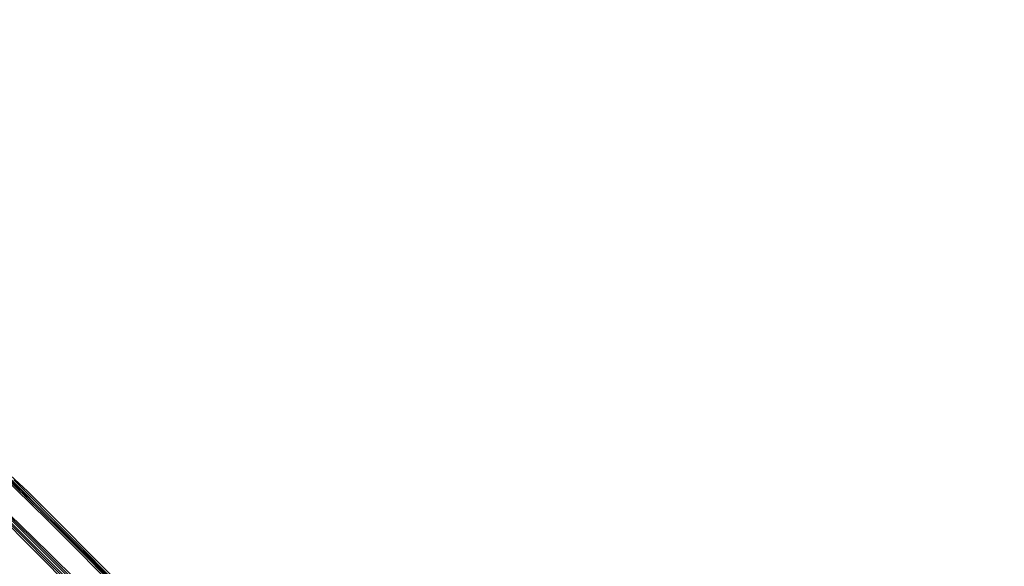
# Model space of a CAD drawing. Header units: millimetres. Extents: x -192 to 186, y -241 to 236.
# Tile 85 of 87: x 95 to 140, y 104 to 129. Entities that reach past the tile are written whole.
import ezdxf

# ---------------------------------------------------------------- set-up
doc = ezdxf.new("R2010")
doc.units = ezdxf.units.MM
doc.layers.add('MAIN-1', color=7, linetype='Continuous')
doc.layers.add('MAIN-2', color=7, linetype='Continuous')

msp = doc.modelspace()

# ---------------------------------------------------------------- linework, layer by layer
at = {"layer": 'MAIN-1'}
for centre, major_axis, start_param, end_param in [((-0.5, -0.433), (106.054, -122.46), 0.713724, 3.466968), ((-4.75, -4.114), (-100.489, 116.035), -2.427868, -0.857072)]:
    msp.add_ellipse(centre, major_axis=major_axis, ratio=0.75, start_param=start_param, end_param=end_param, dxfattribs=at)
at = {"layer": 'MAIN-2'}
for p, q in [((95.596, 107.482), (89.423, 113.168)), ((100.936, 101.905), (94.354, 108.513)), ((101.245, 101.711), (94.975, 107.998)), ((99.783, 100.904), (93.253, 107.455)), ((101.554, 101.517), (95.596, 107.482)), ((100.167, 100.632), (93.938, 106.878)), ((100.365, 100.553), (94.464, 106.455))]:
    msp.add_line(p, q, dxfattribs=at)
for centre, major_axis, start_param, end_param in [((12.628, 10.936), (-110.317, 127.383), -1.616769, -0.097375), ((12.628, 10.936), (109.319, -126.231), 1.525429, 3.043612), ((8.228, 7.126), (-110.317, 127.383), -1.616769, -0.097375), ((17.028, 14.747), (-105.326, 121.62), -1.614839, -0.099304), ((8.228, 7.126), (109.319, -126.231), 1.524472, 3.04457), ((17.028, 14.747), (104.327, -120.467), 1.52668, 3.042361), ((3.828, 3.315), (-110.317, 127.383), -1.616769, -0.097375), ((21.428, 18.557), (-100.334, 115.856), -1.613456, -0.100687), ((3.828, 3.315), (109.319, -126.231), 1.524472, 3.04457), ((21.428, 18.557), (99.336, -114.703), 1.529278, 3.039764), ((21.428, 18.557), (-92.547, 106.864), -1.610102, -0.104042), ((0, 0), (-105.399, 121.705), -2.427868, 0.713724), ((21.428, 18.557), (91.548, -105.711), 1.531844, 3.037198), ((21.428, 18.557), (-84.76, 97.872), -1.607127, -0.107017), ((21.428, 18.557), (83.761, -96.719), 1.534887, 3.034154), ((-4.25, -3.681), (-99.835, 115.279), -2.427868, -0.857072)]:
    msp.add_ellipse(centre, major_axis=major_axis, ratio=0.75, start_param=start_param, end_param=end_param, dxfattribs=at)

doc.saveas('drawing.dxf')
